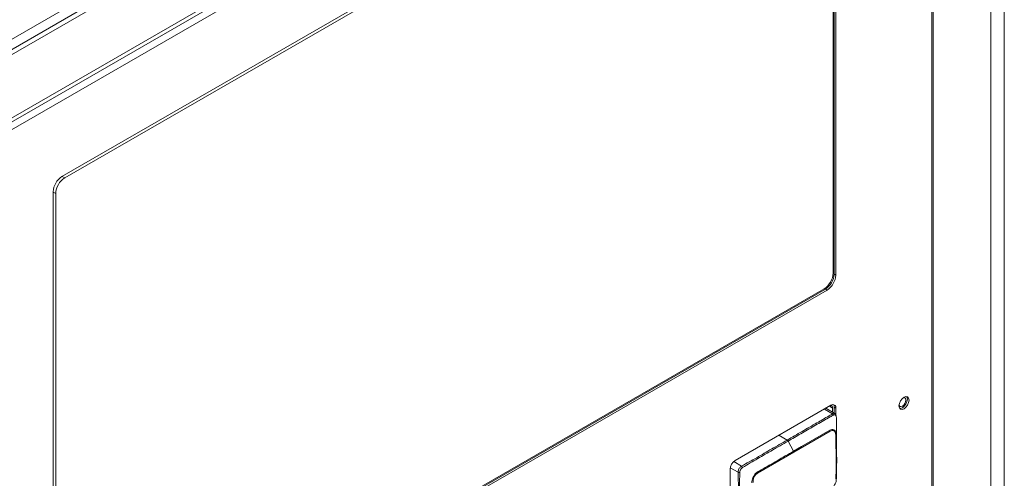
# Model space of a CAD drawing. Header units: millimetres. Extents: x 0 to 1118, y 0 to 864.
# Tile 235 of 256: x 984 to 1010, y 385 to 398. Entities that reach past the tile are written whole.
import ezdxf

# ---------------------------------------------------------------- set-up
doc = ezdxf.new("R2010")
doc.units = ezdxf.units.MM

msp = doc.modelspace()

# ---------------------------------------------------------------- linework, layer by layer
at = {"color": 7, "linetype": 'Continuous', "lineweight": 15}
for p, q in [((1010.272, 412.242), (1010.272, 363.76)), ((1009.913, 412.035), (1009.913, 363.552)), ((1008.645, 409.227), (968.911, 386.289)), ((1008.394, 368.001), (1008.394, 408.832)), ((1005.588, 405.141), (985.365, 393.466)), ((1005.508, 405.017), (985.441, 393.432)), ((1005.774, 390.887), (1005.774, 405.034)), ((1005.818, 390.861), (1005.818, 405.008)), ((1005.747, 390.912), (1005.747, 404.879)), ((985.134, 393.068), (985.134, 378.921)), ((985.202, 393.019), (985.202, 379.052)), ((985.32, 378.814), (1005.544, 390.488)), ((985.365, 378.788), (1005.588, 390.463)), ((985.441, 378.914), (1005.508, 390.499)), ((1005.69, 387.417), (1003.155, 385.953)), ((1005.791, 387.198), (1005.557, 387.34)), ((1005.735, 387.341), (1005.735, 387.232)), ((1005.778, 387.206), (1005.778, 387.366)), ((1005.822, 387.156), (1005.822, 387.34)), ((1003.024, 385.725), (1003.024, 383.92))]:
    msp.add_line(p, q, dxfattribs=at)
at = {"color": 9, "linetype": 'Continuous', "lineweight": 0}
for p, q in [((968.909, 388.366), (1009.911, 412.036)), ((968.911, 388.096), (1009.745, 411.669)), ((1008.728, 411.082), (968.911, 388.096)), ((968.911, 387.961), (1008.645, 410.899)), ((968.911, 386.179), (1008.297, 408.916)), ((1008.358, 408.752), (968.911, 385.98)), ((1008.358, 367.979), (1008.358, 408.752)), ((985.373, 393.471), (985.441, 393.432)), ((985.202, 393.019), (985.134, 393.058)), ((1005.774, 390.887), (1005.818, 390.861)), ((1005.544, 390.488), (1005.588, 390.463)), ((1005.729, 387.191), (1005.518, 387.317)), ((1005.735, 387.341), (1005.651, 387.394)), ((1005.778, 387.366), (1005.822, 387.34)), ((1005.672, 386.729), (1004.71, 386.174)), ((1004.53, 386.496), (1004.316, 386.623)), ((1004.701, 386.202), (1004.555, 386.468)), ((1004.71, 386.174), (1003.749, 385.619)), ((1003.119, 385.926), (1003.325, 385.803)), ((1003.236, 385.65), (1003.028, 385.766))]:
    msp.add_line(p, q, dxfattribs=at)
at = {"color": 7, "linetype": 'Continuous', "lineweight": 15, "flags": 128}
for points in [[(1007.753, 387.553), (1007.743, 387.606), (1007.715, 387.639), (1007.672, 387.647), (1007.621, 387.63), (1007.57, 387.589), (1007.527, 387.531), (1007.498, 387.464), (1007.488, 387.4), (1007.498, 387.347), (1007.527, 387.314), (1007.57, 387.306), (1007.621, 387.323), (1007.672, 387.364), (1007.715, 387.422), (1007.743, 387.489), (1007.753, 387.553)], [(1007.669, 387.555), (1007.662, 387.51), (1007.642, 387.464), (1007.612, 387.424), (1007.577, 387.395), (1007.541, 387.383), (1007.511, 387.389), (1007.491, 387.412), (1007.489, 387.418)], [(1007.508, 387.331), (1007.526, 387.331), (1007.577, 387.349), (1007.627, 387.39), (1007.67, 387.448), (1007.699, 387.514), (1007.709, 387.579)], [(1007.606, 387.62), (1007.612, 387.621), (1007.642, 387.615), (1007.662, 387.592), (1007.669, 387.555)], [(1007.709, 387.579), (1007.699, 387.631), (1007.69, 387.647)], [(1005.663, 387.401), (1005.664, 387.401), (1005.68, 387.405), (1005.696, 387.404), (1005.709, 387.399), (1005.72, 387.39), (1005.729, 387.377), (1005.734, 387.36), (1005.735, 387.341)]]:
    msp.add_lwpolyline(points, dxfattribs=at)
at = {"color": 9, "linetype": 'Continuous', "lineweight": 0, "flags": 128}
msp.add_lwpolyline([(1004.701, 386.202), (1004.912, 386.324), (1005.664, 386.758)], dxfattribs=at)
at = {"color": 7, "linetype": 'Continuous', "lineweight": 15}
for centre, radius, start, end in [((985.634, 393.045), 0.5, 122.6055, 177.3945), ((985.72, 392.995), 0.519, 122.6055, 177.3945), ((1005.229, 390.936), 0.519, 302.6055, 357.3945), ((1005.274, 390.91), 0.5, 302.6055, 357.3945), ((1005.318, 390.884), 0.5, 302.6055, 357.3945), ((1005.742, 387.353), 0.0814, 350.786, 129.2033), ((1005.667, 387.371), 0.111, 357.1877, 34.3021), ((1003.31, 385.712), 0.286, 122.6055, 177.3945)]:
    msp.add_arc(centre, radius, start, end, dxfattribs=at)
at = {"color": 9, "linetype": 'Continuous', "lineweight": 0}
for centre, radius, start, end in [((1005.698, 387.127), 0.0712, 27.3679, 64.0079), ((1005.598, 386.723), 0.0742, 4.6937, 27.8994), ((1004.49, 386.434), 0.0735, 27.6899, 57.2213), ((1005.807, 386.654), 0.0233, 290.3759, 349.2768), ((1004.636, 386.165), 0.0752, 6.6885, 29.427), ((1003.274, 385.729), 0.0901, 27.2139, 54.9506), ((1003.276, 385.732), 0.0913, 244.4585, 272.2349), ((1003.673, 385.607), 0.0763, 8.7451, 31.004)]:
    msp.add_arc(centre, radius, start, end, dxfattribs=at)
for points, knots in [([(1004.53, 386.496), (1004.662, 386.572), (1004.926, 386.724), (1005.239, 386.906), (1005.481, 387.044), (1005.615, 387.124), (1005.705, 387.172), (1005.729, 387.191), (1005.729, 387.191)], [0, 0, 0, 0, 0.3291479, 0.6582957, 0.7848972, 0.9280251, 0.9999912, 1, 1, 1, 1]), ([(1005.761, 387.16), (1005.731, 387.144), (1005.644, 387.097), (1005.498, 387.012), (1005.269, 386.881), (1004.983, 386.715), (1004.726, 386.567), (1004.583, 386.484), (1004.555, 386.468)], [0, 0, 0, 0, 0.0757391, 0.2176957, 0.3602525, 0.6454111, 0.930556, 1, 1, 1, 1]), ([(1005.729, 387.191), (1005.729, 387.191), (1005.736, 387.196), (1005.753, 387.204), (1005.775, 387.206), (1005.786, 387.199), (1005.79, 387.196)], [0, 0, 0, 0, 0.0001504, 0.3148189, 0.7364465, 1, 1, 1, 1]), ([(1005.831, 387.12), (1005.829, 387.127), (1005.826, 387.142), (1005.815, 387.157), (1005.798, 387.166), (1005.779, 387.168), (1005.766, 387.162), (1005.761, 387.16)], [0, 0, 0, 0, 0.190909, 0.406669, 0.631062, 0.851531, 1, 1, 1, 1]), ([(1005.664, 386.758), (1005.68, 386.765), (1005.714, 386.78), (1005.753, 386.773), (1005.782, 386.759), (1005.806, 386.741), (1005.819, 386.715), (1005.827, 386.682), (1005.829, 386.665), (1005.83, 386.65)], [0, 0, 0, 0, 0.196953, 0.400474, 0.477525, 0.621985, 0.827103, 0.852197, 1, 1, 1, 1]), ([(1005.815, 386.632), (1005.814, 386.645), (1005.811, 386.678), (1005.796, 386.716), (1005.775, 386.739), (1005.75, 386.749), (1005.716, 386.75), (1005.687, 386.736), (1005.672, 386.729)], [0, 0, 0, 0, 0.150039, 0.377629, 0.518715, 0.593819, 0.797701, 1, 1, 1, 1]), ([(1003.325, 385.803), (1003.325, 385.803), (1003.395, 385.849), (1003.595, 385.947), (1003.926, 386.151), (1004.26, 386.339), (1004.461, 386.456), (1004.53, 386.496)], [0, 0, 0, 0, 0.000009, 0.168619, 0.498292, 0.827436, 1, 1, 1, 1]), ([(1004.555, 386.468), (1004.485, 386.428), (1004.284, 386.312), (1003.951, 386.119), (1003.62, 385.929), (1003.421, 385.811), (1003.354, 385.771)], [0, 0, 0, 0, 0.1755, 0.501918, 0.831626, 1, 1, 1, 1]), ([(1005.821, 385.468), (1005.823, 385.584), (1005.827, 385.817), (1005.826, 386.204), (1005.819, 386.478), (1005.815, 386.632)], [0, 0, 0, 0, 0.302974, 0.605825, 1, 1, 1, 1]), ([(1003.739, 385.646), (1003.774, 385.667), (1003.879, 385.727), (1004.055, 385.829), (1004.268, 385.952), (1004.484, 386.077), (1004.629, 386.16), (1004.701, 386.202)], [0, 0, 0, 0, 0.109645, 0.328736, 0.547827, 0.773914, 1, 1, 1, 1]), ([(1003.236, 385.65), (1003.236, 385.65), (1003.238, 385.666), (1003.241, 385.695), (1003.257, 385.736), (1003.28, 385.768), (1003.304, 385.789), (1003.32, 385.8), (1003.325, 385.803), (1003.325, 385.803)], [0, 0, 0, 0, 0.000077, 0.292145, 0.481329, 0.668501, 0.889292, 0.999923, 1, 1, 1, 1]), ([(1003.354, 385.771), (1003.349, 385.767), (1003.336, 385.756), (1003.317, 385.737), (1003.3, 385.712), (1003.286, 385.68), (1003.282, 385.656), (1003.279, 385.641)], [0, 0, 0, 0, 0.127496, 0.353035, 0.515865, 0.679688, 1, 1, 1, 1]), ([(1003.238, 383.995), (1003.238, 383.995), (1003.232, 384.071), (1003.243, 384.242), (1003.239, 384.564), (1003.237, 384.955), (1003.25, 385.35), (1003.23, 385.568), (1003.236, 385.65), (1003.236, 385.65)], [0, 0, 0, 0, 0.000007, 0.149192, 0.296265, 0.589843, 0.860506, 0.999993, 1, 1, 1, 1]), ([(1003.279, 385.641), (1003.278, 385.564), (1003.275, 385.337), (1003.274, 384.949), (1003.275, 384.557), (1003.274, 384.232), (1003.276, 384.07), (1003.277, 383.988)], [0, 0, 0, 0, 0.138888, 0.409935, 0.703873, 0.851045, 1, 1, 1, 1]), ([(1003.603, 385.364), (1003.602, 385.388), (1003.6, 385.432), (1003.62, 385.484), (1003.641, 385.526), (1003.663, 385.569), (1003.696, 385.618), (1003.726, 385.638), (1003.739, 385.646)], [0, 0, 0, 0, 0.236036, 0.426179, 0.477737, 0.637251, 0.844602, 1, 1, 1, 1]), ([(1003.749, 385.619), (1003.737, 385.611), (1003.711, 385.593), (1003.677, 385.556), (1003.648, 385.501), (1003.634, 385.438), (1003.636, 385.396), (1003.638, 385.375)], [0, 0, 0, 0, 0.160648, 0.369005, 0.524127, 0.762874, 1, 1, 1, 1])]:
    msp.add_open_spline(points, degree=3, knots=knots, dxfattribs=at)
at = {"color": 7, "linetype": 'Continuous', "lineweight": 15}
for points, knots in [([(1005.827, 387.133), (1005.826, 387.145), (1005.823, 387.167), (1005.806, 387.19), (1005.794, 387.195), (1005.791, 387.197)], [0, 0, 0, 0, 0.474153, 0.874021, 1, 1, 1, 1]), ([(1005.836, 386.515), (1005.836, 386.591), (1005.836, 386.709), (1005.833, 386.869), (1005.837, 386.992), (1005.833, 387.076), (1005.831, 387.12)], [0, 0, 0, 0, 0.377261, 0.582723, 0.785209, 1, 1, 1, 1]), ([(1005.83, 386.65), (1005.834, 386.495), (1005.841, 386.222), (1005.842, 385.834), (1005.838, 385.601), (1005.836, 385.485)], [0, 0, 0, 0, 0.394267, 0.696552, 1, 1, 1, 1]), ([(1005.839, 386.233), (1005.838, 386.282), (1005.837, 386.377), (1005.836, 386.474), (1005.835, 386.521)], [0, 0, 0, 0, 0.507341, 1, 1, 1, 1]), ([(1005.836, 385.485), (1005.834, 385.457), (1005.829, 385.409), (1005.804, 385.337), (1005.763, 385.274), (1005.724, 385.232), (1005.685, 385.199), (1005.666, 385.187), (1005.651, 385.177)], [0, 0, 0, 0, 0.2290459, 0.4012066, 0.5780377, 0.7973627, 0.8335701, 1, 1, 1, 1])]:
    msp.add_open_spline(points, degree=3, knots=knots, dxfattribs=at)

doc.saveas('drawing.dxf')
